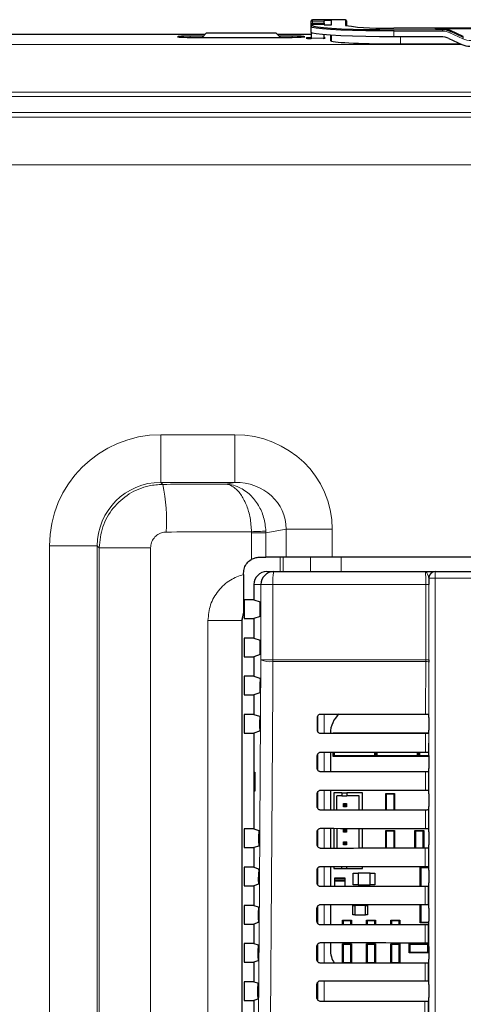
# Model space of a CAD drawing. Header units: millimetres. Extents: x 5 to 418, y 2 to 292.
# Tile 30 of 87: x 95 to 107, y 190 to 216. Entities that reach past the tile are written whole.
import ezdxf

# ---------------------------------------------------------------- set-up
doc = ezdxf.new("R2010")
doc.units = ezdxf.units.MM

msp = doc.modelspace()

# ---------------------------------------------------------------- linework, layer by layer
at = {"color": 7, "linetype": 'Continuous', "lineweight": 25}
for p, q in [((102.6817, 215.8597), (102.6817, 215.894)), ((102.6817, 215.8058), (102.6817, 215.8597)), ((103.5759, 215.9273), (102.7151, 215.9273)), ((103.0174, 215.8352), (103.0169, 215.7997)), ((103.2151, 215.9026), (103.0183, 215.9026)), ((103.0183, 215.9026), (103.0183, 215.893)), ((103.2151, 215.7895), (103.2151, 215.9026)), ((103.6117, 215.7606), (103.6092, 215.8946)), ((99.9317, 215.5721), (99.8241, 215.4645)), ((101.7651, 215.5721), (99.9317, 215.5721)), ((101.8726, 215.4645), (101.7651, 215.5721)), ((102.6817, 215.7664), (102.6817, 215.8058)), ((102.6817, 215.7657), (102.6817, 215.7664)), ((102.6817, 215.743), (102.6817, 215.7657)), ((102.6817, 215.5932), (102.6817, 215.743)), ((102.6817, 215.5932), (102.6817, 215.5781)), ((102.6817, 215.5781), (102.6817, 215.4395)), ((103.0182, 215.7997), (102.7151, 215.7997)), ((103.0183, 215.799), (103.0183, 215.7895)), ((103.0183, 215.7895), (103.2151, 215.7895)), ((117.5151, 215.7097), (104.8484, 215.7097)), ((104.8484, 215.7097), (104.8484, 215.7096)), ((105.9349, 215.6951), (108.0952, 215.6951)), ((105.9349, 215.6892), (105.9349, 215.6951)), ((106.1171, 215.6892), (105.9349, 215.6892)), ((106.6636, 215.4861), (106.3284, 215.6424)), ((99.8984, 215.5387), (94.2651, 215.5387)), ((99.8591, 215.4994), (99.5151, 215.4994)), ((99.5151, 215.4645), (102.1817, 215.4645)), ((102.6817, 215.5387), (101.7984, 215.5387)), ((102.1817, 215.4994), (101.8377, 215.4994)), ((102.6817, 215.4395), (102.6817, 215.4272)), ((103.0133, 215.5329), (103.0115, 215.4395)), ((103.1817, 215.5207), (103.1817, 215.3815)), ((103.2151, 215.3641), (103.2151, 215.5187)), ((106.0764, 215.4798), (104.8484, 215.4798)), ((106.2877, 215.433), (106.6229, 215.2769)), ((104.8484, 215.2942), (106.5858, 215.2942)), ((101.3271, 201.8508), (101.4963, 201.8508)), ((102.0232, 201.8508), (101.4963, 201.8508)), ((103.2306, 201.8508), (102.0232, 201.8508)), ((119.1328, 201.8508), (103.2306, 201.8508)), ((100.9105, 201.4001), (100.9105, 201.4341)), ((101.5155, 201.4721), (101.6979, 201.4721)), ((101.6979, 201.4721), (105.6705, 201.4721)), ((105.9271, 201.4721), (105.9288, 201.4721)), ((105.9288, 201.4721), (116.4346, 201.4721)), ((101.1817, 201.1387), (101.1817, 200.7329)), ((100.9245, 200.7329), (100.9245, 200.2446)), ((101.1817, 200.7329), (100.9245, 200.7329)), ((101.1817, 200.7329), (101.3434, 200.6791)), ((100.9105, 200.375), (100.9105, 200.3822)), ((101.3477, 200.3817), (101.3477, 200.5957)), ((100.8662, 200.1881), (100.8662, 166.3893)), ((100.9245, 200.2446), (101.1817, 200.2446)), ((101.3434, 200.2984), (101.1817, 200.2446)), ((101.1817, 200.2446), (101.1817, 199.7329)), ((100.9245, 199.7329), (100.9245, 199.2446)), ((101.1817, 199.7329), (100.9245, 199.7329)), ((101.1817, 199.7329), (101.3477, 199.6776)), ((101.3477, 199.3817), (101.3477, 199.6776)), ((100.9245, 199.2446), (101.1817, 199.2446)), ((101.3434, 199.2984), (101.1817, 199.2446)), ((101.1817, 199.2446), (101.1817, 198.7329)), ((105.7611, 199.1609), (105.7611, 199.1057)), ((100.9245, 198.7329), (100.9245, 198.2446)), ((101.1817, 198.7329), (100.9245, 198.7329)), ((101.1817, 198.7329), (101.337, 198.6812)), ((101.3398, 198.368), (101.3413, 198.5868)), ((101.3355, 198.2958), (101.1817, 198.2446)), ((100.9245, 198.2446), (101.1817, 198.2446)), ((101.1817, 198.2446), (101.1817, 197.7329)), ((100.9245, 197.7329), (100.9245, 197.2446)), ((101.1817, 197.7329), (100.9245, 197.7329)), ((101.1817, 197.7329), (101.33, 197.6835)), ((101.3327, 197.3657), (101.3343, 197.5892)), ((102.8425, 197.3221), (102.8433, 197.6554)), ((102.8484, 197.6807), (102.8484, 197.2933)), ((105.7578, 197.7402), (105.7579, 197.7401)), ((105.7592, 197.6568), (105.7592, 197.3206)), ((101.3284, 197.2934), (101.1817, 197.2446)), ((100.9245, 197.2446), (101.1817, 197.2446)), ((101.1817, 197.2446), (101.1817, 194.7329)), ((103.182, 197.2387), (103.182, 197.233)), ((103.2567, 197.2471), (103.2708, 197.233)), ((103.2567, 197.2471), (103.5567, 197.2471)), ((103.2567, 197.233), (103.2567, 197.2471)), ((103.5567, 197.2471), (104.0734, 197.2471)), ((104.0734, 197.2471), (104.3734, 197.2471)), ((104.3602, 197.2339), (104.3734, 197.2471)), ((104.3734, 197.2471), (104.3734, 197.2339)), ((104.3734, 197.2471), (104.3866, 197.2339)), ((104.3734, 197.2471), (104.6734, 197.2471)), ((104.3734, 197.2339), (104.3734, 197.2471)), ((104.6734, 197.2471), (105.1901, 197.2471)), ((105.1901, 197.2471), (105.4901, 197.2471)), ((105.4776, 197.2346), (105.4901, 197.2471)), ((105.4901, 197.2471), (105.5025, 197.2346)), ((105.4901, 197.2471), (105.7585, 197.2471)), ((105.4901, 197.2346), (105.4901, 197.2471)), ((105.4901, 197.2471), (105.4901, 197.2346)), ((105.7578, 197.2373), (105.7567, 197.2362)), ((103.182, 196.7456), (103.182, 196.2306)), ((103.2567, 196.6304), (103.2567, 196.7456)), ((103.2861, 196.7456), (103.2861, 196.6598)), ((104.344, 196.6598), (104.344, 196.7447)), ((104.3734, 196.7447), (104.3734, 196.6304)), ((104.3734, 196.6304), (104.3734, 196.7447)), ((104.4028, 196.7447), (104.4028, 196.6598)), ((105.4607, 196.6598), (105.4607, 196.744)), ((102.8402, 196.3221), (102.841, 196.6554)), ((102.8484, 196.6882), (102.8484, 196.2845)), ((103.2861, 196.6598), (103.2567, 196.6304)), ((103.7401, 196.6304), (103.2567, 196.6304)), ((103.2861, 196.6598), (104.344, 196.6598)), ((103.8901, 196.6304), (103.7401, 196.6304)), ((104.3734, 196.6304), (103.8901, 196.6304)), ((104.3734, 196.6304), (104.344, 196.6598)), ((104.4028, 196.6598), (104.3734, 196.6304)), ((104.8567, 196.6304), (104.3734, 196.6304)), ((104.4028, 196.6598), (105.4607, 196.6598)), ((105.0067, 196.6304), (104.8567, 196.6304)), ((105.4901, 196.6304), (105.0067, 196.6304)), ((105.4901, 196.6304), (105.4607, 196.6598)), ((105.4901, 196.6304), (105.4901, 196.744)), ((105.4901, 196.744), (105.4901, 196.6304)), ((105.5194, 196.6598), (105.4901, 196.6304)), ((105.7592, 196.6304), (105.4901, 196.6304)), ((105.5194, 196.744), (105.5194, 196.6598)), ((105.5194, 196.6598), (105.7592, 196.6598)), ((105.7555, 196.7424), (105.7578, 196.7402)), ((105.7592, 196.6568), (105.7592, 196.3206)), ((105.7578, 196.2373), (105.7543, 196.2338)), ((101.1826, 196.2221), (101.2079, 196.2225)), ((101.1826, 195.7221), (101.1826, 196.2221)), ((101.2079, 196.2225), (101.2079, 195.7216)), ((101.2079, 195.7216), (101.1826, 195.7221)), ((103.182, 195.748), (103.182, 195.2283)), ((105.7532, 195.7448), (105.7578, 195.7402)), ((102.8379, 195.3221), (102.8386, 195.6554)), ((102.8484, 195.6956), (102.8484, 195.2798)), ((103.4806, 195.6834), (103.2722, 195.6834)), ((103.2722, 195.6834), (103.2722, 195.2283)), ((103.3556, 195.2284), (103.3556, 195.6)), ((103.4806, 195.6), (103.3556, 195.6)), ((103.4806, 195.6834), (103.4806, 195.6)), ((103.4806, 195.6834), (103.6139, 195.6834)), ((103.4806, 195.6), (103.6139, 195.6)), ((104.0222, 195.6834), (103.6139, 195.6834)), ((103.6139, 195.6834), (103.6139, 195.6)), ((103.9389, 195.6), (103.6139, 195.6)), ((103.9389, 195.2289), (103.9389, 195.6)), ((104.0222, 195.2289), (104.0222, 195.6834)), ((104.6479, 195.6426), (104.6317, 195.6587)), ((104.6317, 195.6587), (104.8651, 195.6587)), ((104.6317, 195.2294), (104.6317, 195.6587)), ((104.8489, 195.6426), (104.6479, 195.6426)), ((104.6479, 195.6426), (104.6479, 195.2294)), ((104.8651, 195.6587), (104.8489, 195.6426)), ((104.8489, 195.2295), (104.8489, 195.6426)), ((104.8651, 195.6587), (104.8651, 195.2295)), ((105.7592, 195.6568), (105.7592, 195.3206)), ((103.5222, 195.3167), (103.5222, 195.4)), ((103.5222, 195.4), (103.5556, 195.3667)), ((103.5222, 195.4), (103.6056, 195.4)), ((103.5222, 195.3167), (103.5556, 195.35)), ((103.6056, 195.3167), (103.5222, 195.3167)), ((103.5556, 195.35), (103.5556, 195.3667)), ((103.5556, 195.3667), (103.5722, 195.3667)), ((103.5722, 195.35), (103.5556, 195.35)), ((103.6056, 195.4), (103.5722, 195.3667)), ((103.5722, 195.3667), (103.5722, 195.35)), ((103.6056, 195.3167), (103.5722, 195.35)), ((103.6056, 195.4), (103.6056, 195.3167)), ((105.7578, 195.2373), (105.752, 195.2315)), ((100.9245, 194.7329), (100.9245, 194.2446)), ((101.1817, 194.7329), (100.9245, 194.7329)), ((101.1817, 194.7329), (101.3089, 194.6906)), ((102.8484, 194.7012), (102.8484, 194.2758)), ((103.182, 194.7503), (103.182, 194.2259)), ((103.2722, 194.7502), (103.2722, 194.226)), ((103.3556, 194.7502), (103.3556, 194.2261)), ((103.5222, 194.7334), (103.5556, 194.7)), ((103.5222, 194.65), (103.5222, 194.7334)), ((103.5222, 194.7334), (103.6056, 194.7334)), ((103.5222, 194.65), (103.5556, 194.6834)), ((103.5556, 194.6834), (103.5556, 194.7)), ((103.5556, 194.7), (103.5722, 194.7)), ((103.5722, 194.6834), (103.5556, 194.6834)), ((103.6056, 194.7334), (103.5722, 194.7)), ((103.5722, 194.7), (103.5722, 194.6834)), ((103.6056, 194.65), (103.5722, 194.6834)), ((103.6056, 194.7334), (103.6056, 194.65)), ((103.9389, 194.2265), (103.9389, 194.7497)), ((104.0222, 194.2266), (104.0222, 194.7496)), ((104.6479, 194.6759), (104.6317, 194.6921)), ((104.6317, 194.6921), (104.8651, 194.6921)), ((104.6317, 194.227), (104.6317, 194.6921)), ((104.8651, 194.6921), (104.8489, 194.6759)), ((104.8651, 194.6921), (104.8651, 194.2272)), ((105.4146, 194.6759), (105.3984, 194.6921)), ((105.3984, 194.6921), (105.6317, 194.6921)), ((105.3984, 194.2275), (105.3984, 194.6921)), ((105.6317, 194.6921), (105.6156, 194.6759)), ((105.6317, 194.6921), (105.6317, 194.2277)), ((105.7509, 194.7471), (105.7578, 194.7402)), ((101.3115, 194.3586), (101.3132, 194.5962)), ((102.8355, 194.3221), (102.8363, 194.6554)), ((103.6056, 194.65), (103.5222, 194.65)), ((104.8489, 194.6759), (104.6479, 194.6759)), ((104.6479, 194.6759), (104.6479, 194.2271)), ((104.8489, 194.2272), (104.8489, 194.6759)), ((105.6156, 194.6759), (105.4146, 194.6759)), ((105.4146, 194.6759), (105.4146, 194.2276)), ((105.6156, 194.2277), (105.6156, 194.6759)), ((105.7592, 194.6568), (105.7592, 194.3206)), ((100.9245, 194.2446), (101.1817, 194.2446)), ((101.3072, 194.2864), (101.1817, 194.2446)), ((101.1817, 194.2446), (101.1817, 193.7329)), ((103.5222, 194.4), (103.5556, 194.3667)), ((103.5222, 194.4), (103.6056, 194.4)), ((103.5222, 194.3167), (103.5222, 194.4)), ((103.5222, 194.3167), (103.5556, 194.35)), ((103.6056, 194.3167), (103.5222, 194.3167)), ((103.5556, 194.3667), (103.5722, 194.3667)), ((103.5556, 194.35), (103.5556, 194.3667)), ((103.5722, 194.35), (103.5556, 194.35)), ((103.6056, 194.4), (103.5722, 194.3667)), ((103.5722, 194.3667), (103.5722, 194.35)), ((103.6056, 194.3167), (103.5722, 194.35)), ((103.6056, 194.4), (103.6056, 194.3167)), ((105.7578, 194.2373), (105.7496, 194.2291)), ((100.9245, 193.7329), (100.9245, 193.2446)), ((101.1817, 193.7329), (100.9245, 193.7329)), ((101.1817, 193.7329), (101.3019, 193.6929)), ((102.8332, 193.3221), (102.8339, 193.6554)), ((102.8484, 193.705), (102.8484, 193.2717)), ((103.182, 193.7526), (103.182, 193.2236)), ((103.2722, 193.7526), (103.2722, 193.7)), ((103.2722, 193.7), (103.4806, 193.7)), ((103.4806, 193.7), (103.4806, 193.7524)), ((103.4806, 193.7), (103.6139, 193.7)), ((103.6139, 193.7), (103.6139, 193.7523)), ((103.6139, 193.7), (104.0222, 193.7)), ((104.0222, 193.7), (104.0222, 193.752)), ((105.5317, 193.7346), (105.5501, 193.7162)), ((105.5317, 193.2253), (105.5317, 193.7346)), ((105.5501, 193.7162), (105.5501, 193.2253)), ((105.7551, 193.7162), (105.5501, 193.7162)), ((105.7485, 193.7494), (105.7578, 193.7402)), ((105.7591, 193.6865), (105.7551, 193.7162)), ((105.7555, 193.7259), (105.7586, 193.7259)), ((105.7592, 193.6568), (105.7592, 193.3206)), ((101.3044, 193.3563), (101.3061, 193.5985)), ((103.2901, 193.4304), (103.2901, 193.3971)), ((103.5567, 193.4471), (103.3067, 193.4471)), ((103.5734, 193.3971), (103.5734, 193.4304)), ((103.7817, 193.5721), (103.9084, 193.5721)), ((103.7817, 193.2721), (103.7817, 193.5721)), ((104.2217, 193.5721), (103.9084, 193.5721)), ((103.9084, 193.5721), (103.9084, 193.2721)), ((104.2217, 193.2721), (104.2217, 193.5721)), ((104.2217, 193.5721), (104.3484, 193.5721)), ((104.3484, 193.5721), (104.3484, 193.2721)), ((100.9245, 193.2446), (101.1817, 193.2446)), ((101.3002, 193.284), (101.1817, 193.2446)), ((101.1817, 193.2446), (101.1817, 192.7329)), ((103.2901, 193.3637), (103.2901, 193.2237)), ((103.5567, 193.3804), (103.3067, 193.3804)), ((103.3067, 193.3804), (103.5567, 193.3804)), ((103.5734, 193.2239), (103.5734, 193.3637)), ((103.9084, 193.2721), (103.7817, 193.2721)), ((103.9084, 193.2721), (104.2217, 193.2721)), ((104.3484, 193.2721), (104.2217, 193.2721)), ((105.7578, 193.2373), (105.7473, 193.2268)), ((100.9245, 192.7329), (100.9245, 192.2446)), ((101.1817, 192.7329), (100.9245, 192.7329)), ((101.1817, 192.7329), (101.2948, 192.6952)), ((102.8308, 192.3221), (102.8316, 192.6554)), ((102.8484, 192.7088), (102.8484, 192.2675)), ((103.182, 192.755), (103.182, 192.2212)), ((103.7734, 192.4846), (103.7734, 192.7262)), ((103.7734, 192.7262), (103.8234, 192.7262)), ((104.1067, 192.7262), (103.8234, 192.7262)), ((103.8234, 192.7262), (103.8234, 192.4846)), ((104.1067, 192.4846), (104.1067, 192.7262)), ((104.1067, 192.7262), (104.1567, 192.7262)), ((104.1567, 192.7262), (104.1567, 192.4846)), ((105.5317, 192.2762), (105.5317, 192.7533)), ((105.5501, 192.7533), (105.5501, 192.2946)), ((105.7462, 192.7518), (105.7578, 192.7402)), ((105.7592, 192.6568), (105.7592, 192.3206)), ((101.2974, 192.3539), (101.2991, 192.6009)), ((103.8234, 192.4846), (103.7734, 192.4846)), ((103.8234, 192.4846), (104.1067, 192.4846)), ((104.1567, 192.4846), (104.1067, 192.4846)), ((100.9245, 192.2446), (101.1817, 192.2446)), ((101.2931, 192.2816), (101.1817, 192.2446)), ((101.1817, 192.2446), (101.1817, 191.7329)), ((103.4984, 192.2215), (103.4984, 192.3421)), ((103.5146, 192.3259), (103.4984, 192.3421)), ((103.4984, 192.3421), (103.7317, 192.3421)), ((103.5146, 192.3259), (103.5146, 192.2215)), ((103.7156, 192.3259), (103.5146, 192.3259)), ((103.7317, 192.3421), (103.7156, 192.3259)), ((103.7156, 192.2217), (103.7156, 192.3259)), ((103.7317, 192.3421), (103.7317, 192.2217)), ((104.1317, 192.222), (104.1317, 192.3421)), ((104.1479, 192.3259), (104.1317, 192.3421)), ((104.1317, 192.3421), (104.3651, 192.3421)), ((104.1479, 192.3259), (104.1479, 192.222)), ((104.3489, 192.3259), (104.1479, 192.3259)), ((104.3651, 192.3421), (104.3489, 192.3259)), ((104.3489, 192.2222), (104.3489, 192.3259)), ((104.3651, 192.3421), (104.3651, 192.2222)), ((104.7651, 192.2224), (104.7651, 192.3421)), ((104.7812, 192.3259), (104.7651, 192.3421)), ((104.7651, 192.3421), (104.9984, 192.3421)), ((104.7812, 192.3259), (104.7812, 192.2225)), ((104.9822, 192.3259), (104.7812, 192.3259)), ((104.9984, 192.3421), (104.9822, 192.3259)), ((104.9822, 192.2226), (104.9822, 192.3259)), ((104.9984, 192.3421), (104.9984, 192.2226)), ((105.5501, 192.2946), (105.5317, 192.2762)), ((105.759, 192.2762), (105.5317, 192.2762)), ((105.5501, 192.2946), (105.7592, 192.2946)), ((105.7578, 192.2373), (105.745, 192.2245)), ((100.9245, 191.7329), (100.9245, 191.2446)), ((101.1817, 191.7329), (100.9245, 191.7329)), ((101.1817, 191.7329), (101.2878, 191.6976)), ((101.2903, 191.3516), (101.2921, 191.6032)), ((102.8285, 191.3221), (102.8293, 191.6554)), ((102.8484, 191.7126), (102.8484, 191.2633)), ((103.182, 191.7573), (103.182, 191.5721)), ((103.4984, 191.2192), (103.4984, 191.7254)), ((103.5146, 191.7092), (103.4984, 191.7254)), ((103.4984, 191.7254), (103.7317, 191.7254)), ((103.5146, 191.7092), (103.5146, 191.2349)), ((103.7156, 191.7092), (103.5146, 191.7092)), ((103.7317, 191.7254), (103.7156, 191.7092)), ((103.7156, 191.2349), (103.7156, 191.7092)), ((103.7317, 191.7254), (103.7317, 191.2193)), ((104.1317, 191.2197), (104.1317, 191.7254)), ((104.1479, 191.7092), (104.1317, 191.7254)), ((104.1317, 191.7254), (104.3651, 191.7254)), ((104.1479, 191.7092), (104.1479, 191.2349)), ((104.3489, 191.7092), (104.1479, 191.7092)), ((104.3651, 191.7254), (104.3489, 191.7092)), ((104.3489, 191.2349), (104.3489, 191.7092)), ((104.3651, 191.7254), (104.3651, 191.2198)), ((104.7812, 191.7092), (104.7651, 191.7254)), ((104.7651, 191.7254), (104.9984, 191.7254)), ((104.7651, 191.2201), (104.7651, 191.7254)), ((104.9822, 191.7092), (104.7812, 191.7092)), ((104.7812, 191.7092), (104.7812, 191.2349)), ((104.9984, 191.7254), (104.9822, 191.7092)), ((104.9822, 191.2349), (104.9822, 191.7092)), ((104.9984, 191.7254), (104.9984, 191.2203)), ((105.2451, 191.7221), (105.2612, 191.7059)), ((105.2451, 191.7221), (105.7517, 191.7221)), ((105.2451, 191.4887), (105.2451, 191.7221)), ((105.7356, 191.7059), (105.2612, 191.7059)), ((105.2612, 191.7059), (105.2612, 191.5049)), ((105.7356, 191.7059), (105.7517, 191.7221)), ((105.7356, 191.5049), (105.7356, 191.7059)), ((105.7439, 191.7541), (105.7578, 191.7402)), ((105.7517, 191.7221), (105.7517, 191.4887)), ((105.7592, 191.6568), (105.7592, 191.3206)), ((105.2612, 191.5049), (105.2451, 191.4887)), ((105.7517, 191.4887), (105.2451, 191.4887)), ((105.2612, 191.5049), (105.7356, 191.5049)), ((105.7517, 191.4887), (105.7356, 191.5049)), ((100.9245, 191.2446), (101.1817, 191.2446)), ((101.286, 191.2793), (101.1817, 191.2446)), ((101.1817, 191.2446), (101.1817, 190.7329)), ((103.4988, 191.2192), (103.5146, 191.2349)), ((103.5146, 191.2349), (103.7156, 191.2349)), ((103.7156, 191.2349), (103.7311, 191.2193)), ((104.1326, 191.2197), (104.1479, 191.2349)), ((104.1479, 191.2349), (104.3489, 191.2349)), ((104.3489, 191.2349), (104.364, 191.2198)), ((104.7664, 191.2201), (104.7812, 191.2349)), ((104.7812, 191.2349), (104.9822, 191.2349)), ((104.9822, 191.2349), (104.9969, 191.2203)), ((105.7578, 191.2373), (105.7426, 191.2221)), ((100.9245, 190.7329), (100.9245, 190.2446)), ((101.1817, 190.7329), (100.9245, 190.7329)), ((101.1817, 190.7329), (101.2808, 190.6999)), ((101.2832, 190.3492), (101.285, 190.6055)), ((102.8261, 190.3221), (102.8269, 190.6554)), ((102.8484, 190.7163), (102.8484, 190.259)), ((105.7415, 190.7564), (105.7578, 190.7402)), ((105.7592, 190.6568), (105.7592, 190.3206)), ((100.9245, 190.2446), (101.1817, 190.2446)), ((101.279, 190.2769), (101.1817, 190.2446)), ((101.1817, 190.2446), (101.1817, 189.7329)), ((105.7578, 190.2373), (105.7403, 190.2198))]:
    msp.add_line(p, q, dxfattribs=at)
at = {"color": 7, "linetype": 'Continuous', "lineweight": 18}
for p, q in [((102.7151, 215.9273), (102.7151, 215.893)), ((103.5759, 215.9273), (102.7151, 215.9273)), ((102.7151, 215.9273), (102.7151, 215.9273)), ((103.0183, 215.893), (102.7151, 215.893)), ((102.7151, 215.893), (102.7151, 215.8352)), ((102.7151, 215.8352), (102.7151, 215.7997)), ((103.0174, 215.8352), (102.7151, 215.8352)), ((103.5759, 215.7762), (103.5759, 215.9273)), ((103.5759, 215.9273), (103.5759, 215.9273)), ((103.6092, 215.8946), (103.6092, 215.7611)), ((102.7009, 215.5781), (102.6817, 215.5781)), ((102.7151, 215.7997), (102.7151, 215.799)), ((102.7151, 215.799), (102.7151, 215.7762)), ((103.0183, 215.799), (102.7151, 215.799)), ((117.5151, 215.7096), (104.8484, 215.7096)), ((104.8484, 215.6296), (104.8484, 215.6646)), ((104.8484, 215.6646), (106.1171, 215.6646)), ((106.1171, 215.6296), (104.8484, 215.6296)), ((104.8484, 215.4798), (104.8484, 215.6296)), ((106.1171, 215.6892), (106.1171, 215.6646)), ((106.1171, 215.6296), (106.1171, 215.6646)), ((106.6495, 215.4298), (106.3143, 215.5859)), ((106.3284, 215.6424), (106.3284, 215.6178)), ((106.3284, 215.6178), (106.6636, 215.4617)), ((99.5151, 215.4645), (99.5151, 215.4994)), ((102.1817, 215.4645), (102.1817, 215.4994)), ((103.0115, 215.4395), (102.6817, 215.4395)), ((105.0151, 215.2942), (105.0151, 215.4798)), ((106.6636, 215.4861), (106.6636, 215.4617)), ((93.7975, 215.2811), (106.6138, 215.2811)), ((140.1758, 214.0328), (61.5209, 214.0328)), ((63.3059, 213.9123), (138.3909, 213.9123)), ((138.3909, 213.4962), (63.3059, 213.4962)), ((64.4539, 213.3746), (137.2429, 213.3746)), ((137.3484, 212.1263), (64.3484, 212.1263)), ((98.7415, 205.0583), (100.6775, 205.0583)), ((98.7415, 203.81), (98.7415, 205.0583)), ((100.6775, 203.81), (100.6775, 205.0583)), ((100.6775, 203.81), (98.7415, 203.81)), ((98.7415, 203.81), (98.7932, 203.7583)), ((100.444, 203.7643), (100.6775, 203.81)), ((101.119, 202.4857), (101.1184, 202.518)), ((101.4963, 202.4857), (101.119, 202.4857)), ((101.119, 201.7951), (101.119, 202.4857)), ((101.4963, 202.4857), (101.4952, 202.5341)), ((102.0232, 202.5888), (101.4963, 202.4857)), ((101.4963, 202.4857), (101.4963, 201.8508)), ((102.0232, 202.5888), (103.2306, 202.5888)), ((102.0232, 201.8508), (102.0232, 202.5888)), ((103.2306, 202.5888), (103.2306, 201.8508)), ((95.8288, 152.2652), (95.8288, 202.1456)), ((97.0771, 202.1456), (95.8288, 202.1456)), ((97.0771, 202.1456), (97.0771, 152.2652)), ((97.1304, 202.0923), (97.0771, 202.1456)), ((97.1304, 152.3185), (97.1304, 202.0923)), ((98.474, 202.0923), (97.1304, 202.0923)), ((98.474, 202.0923), (98.474, 152.3185)), ((101.8678, 201.4721), (101.8678, 201.8508)), ((101.9483, 201.8508), (101.9483, 201.4721)), ((102.6594, 201.4721), (102.6594, 201.8508)), ((103.4643, 201.8508), (103.4643, 201.4721)), ((105.9288, 201.4721), (105.9288, 201.3054)), ((101.365, 201.1387), (101.1817, 201.1387)), ((101.6789, 201.1387), (101.365, 201.1387)), ((101.365, 199.1609), (101.365, 201.1387)), ((105.6805, 201.1387), (101.6789, 201.1387)), ((101.6789, 201.1387), (101.6789, 199.1609)), ((105.7611, 201.1387), (105.6805, 201.1387)), ((105.6805, 199.1609), (105.6805, 201.1387)), ((105.7622, 201.3054), (105.7605, 201.3054)), ((105.7611, 201.1387), (105.7611, 199.1609)), ((105.7622, 201.3054), (105.9288, 201.3054)), ((105.7622, 187.3607), (105.7622, 201.3054)), ((116.4346, 201.3054), (105.9288, 201.3054)), ((105.9288, 201.3054), (105.9288, 187.3607)), ((99.9769, 166.3882), (99.9769, 200.1893)), ((100.8651, 200.1893), (99.9769, 200.1893)), ((100.8651, 200.1893), (100.8651, 166.3882)), ((100.8662, 200.1881), (100.8651, 200.1893)), ((101.6789, 199.1609), (101.365, 199.1609)), ((101.6789, 199.1609), (105.6805, 199.1609)), ((105.6805, 199.1167), (101.679, 199.1167)), ((105.6772, 197.7415), (105.6805, 199.1167)), ((105.6805, 199.1167), (105.6805, 199.1609)), ((105.7611, 199.1609), (105.6805, 199.1609)), ((105.7611, 199.1057), (105.7579, 197.7401)), ((102.8557, 197.2771), (102.8557, 197.6991)), ((103.0224, 197.7434), (103.0224, 197.2328)), ((105.6749, 196.7439), (105.6761, 197.2347)), ((105.7567, 197.2362), (105.7555, 196.7424)), ((103.0224, 196.7458), (103.0224, 196.2305)), ((102.8557, 196.2731), (102.8557, 196.703)), ((105.6726, 195.7462), (105.6737, 196.2324)), ((105.7543, 196.2338), (105.7532, 195.7448)), ((103.0224, 195.7481), (103.0224, 195.2281)), ((102.8557, 195.269), (102.8557, 195.7068)), ((105.6703, 194.7485), (105.6714, 195.23)), ((105.752, 195.2315), (105.7509, 194.7471)), ((102.8557, 194.2649), (102.8557, 194.7106)), ((103.0224, 194.7504), (103.0224, 194.2258)), ((105.6679, 193.7509), (105.669, 194.2277)), ((105.7496, 194.2291), (105.7485, 193.7494)), ((102.8557, 193.2607), (102.8557, 193.7144)), ((103.0224, 193.7528), (103.0224, 193.2234)), ((103.2901, 193.4304), (103.5734, 193.4304)), ((103.5734, 193.3971), (103.2901, 193.3971)), ((103.2901, 193.3637), (103.5734, 193.3637)), ((105.6656, 192.7532), (105.6667, 193.2254)), ((105.7473, 193.2268), (105.7462, 192.7518)), ((102.8557, 192.2564), (102.8557, 192.7181)), ((103.0224, 192.7551), (103.0224, 192.2211)), ((105.6633, 191.7555), (105.6644, 192.223)), ((105.745, 192.2245), (105.7439, 191.7541)), ((102.8557, 191.2521), (102.8557, 191.7217)), ((103.0224, 191.7574), (103.0224, 191.2188)), ((105.6609, 190.7579), (105.662, 191.2207)), ((105.7426, 191.2221), (105.7415, 190.7564)), ((102.8557, 190.2491), (102.8557, 190.7254)), ((103.0224, 190.7598), (103.0224, 190.2164)), ((105.6586, 189.7602), (105.6597, 190.2183)), ((105.7403, 190.2198), (105.7392, 189.7588))]:
    msp.add_line(p, q, dxfattribs=at)
at = {"color": 7, "linetype": 'Continuous', "lineweight": 25, "flags": 128}
for points in [[(104.8484, 215.6296), (104.4721, 215.6313), (104.1073, 215.6364), (103.7651, 215.6448), (103.4557, 215.6561), (103.1886, 215.6701), (102.972, 215.6863), (102.8124, 215.7042), (102.7146, 215.7233), (102.6817, 215.743)], [(104.8484, 215.4798), (104.4721, 215.4815), (104.1073, 215.4866), (103.7651, 215.495), (103.4557, 215.5063), (103.1886, 215.5203), (102.972, 215.5365), (102.8124, 215.5544), (102.7146, 215.5735), (102.6817, 215.5932)], [(102.7151, 215.7762), (102.7475, 215.7569), (102.8437, 215.7381), (103.0009, 215.7204), (103.2142, 215.7045), (103.4771, 215.6907), (103.7817, 215.6796), (104.1187, 215.6713), (104.4779, 215.6663), (104.8484, 215.6646)]]:
    msp.add_lwpolyline(points, dxfattribs=at)
at = {"color": 7, "linetype": 'Continuous', "lineweight": 18, "flags": 128}
for points in [[(101.2819, 187.3671), (101.3234, 193.2619), (101.365, 199.1609)], [(101.679, 199.1167), (101.6743, 198.456), (101.6557, 195.8132), (101.5956, 187.3229)]]:
    msp.add_lwpolyline(points, dxfattribs=at)
at = {"color": 7, "linetype": 'Continuous', "lineweight": 25}
for centre, radius, start, end in [((102.7151, 215.894), 0.0333, 90, 180), ((103.5759, 215.894), 0.0333, 1.05674, 90), ((102.7151, 215.7664), 0.0333, 90, 180), ((104.5311, 221.8381), 6.1366, 261.04481, 272.9634), ((106.1171, 215.164), 0.5006, 65.03194, 90.00125), ((106.0764, 214.9792), 0.5006, 65.03194, 90.00125), ((106.8342, 215.7307), 0.5006, 245.03194, 270.00125), ((101.6981, 201.139), 0.3331, 90.03931, 180.03926), ((105.9272, 201.3054), 0.1667, 90.00436, 180.00436), ((103.8429, 197.2387), 0.6608, 130.24926, 180), ((105.8651, 193.7162), 0.11, 174.94204, 180), ((103.3067, 193.4304), 0.0167, 90, 180), ((103.3067, 193.3971), 0.0167, 180, 270), ((103.5567, 193.4304), 0.0167, 0, 90), ((103.5567, 193.3971), 0.0167, 270, 0), ((103.3067, 193.3637), 0.0167, 90, 180), ((103.5567, 193.3637), 0.0167, 0, 90), ((103.8429, 191.5721), 0.6608, 180, 212.29556)]:
    msp.add_arc(centre, radius, start, end, dxfattribs=at)
at = {"color": 7, "linetype": 'Continuous', "lineweight": 18}
for centre, radius, start, end in [((102.715, 215.894), 0.0333, 89.96074, 179.96069), ((102.715, 215.8597), 0.0333, 89.96074, 179.96069), ((102.7132, 215.8037), 0.0316, 86.66423, 176.2214), ((103.5759, 215.894), 0.0333, 1.04022, 90.03834), ((102.715, 215.7657), 0.0333, 89.96074, 179.96069), ((102.715, 215.7429), 0.0333, 89.96074, 179.96069), ((103.5759, 215.7429), 0.0333, 36.27095, 90.01081), ((106.1171, 215.1624), 0.4672, 65.03194, 90.00125), ((105.9146, 215.7814), 0.445, 333.93582, 338.42873), ((106.2498, 215.6253), 0.445, 333.93582, 338.42873), ((106.8749, 215.9138), 0.5339, 245.03194, 270.00125), ((94.0511, 202.7805), 4.8418, 356.79857, 11.65202), ((98.4854, 268.5248), 66.0593, 272.284326, 272.611437), ((103.1547, 201.2218), 1.4781, 170.252, 183.22138), ((105.9288, 201.3054), 0.1667, 90.00436, 180.00436), ((101.6158, 199.8051), 0.6913, 248.72712, 275.24722), ((107.479, 199.1609), 5.8001, 179.99924, 180.43593), ((105.6989, 198.9519), 0.1659, 67.99669, 96.38698)]:
    msp.add_arc(centre, radius, start, end, dxfattribs=at)
at = {"color": 7, "linetype": 'Continuous', "lineweight": 25}
for centre, major_axis, ratio, start_param, end_param in [((103.0095, 215.3937), (0.0087, 0.5), 0.0009132, 5.794509, 6.2308413), ((106.1171, 215.1894), (0.5, 0), 0.9995431, 1.134464, 1.5707963), ((99.5151, 215.482), (0.3333, 0), 0.0524078, 1.5707963, 4.712389), ((102.1817, 215.482), (0.3333, 0), 0.0524078, 4.712389, 7.8539816), ((102.7984, 215.4444), (0.25, 0), 0.0524078, 2.0563144, 4.2268709), ((103.0194, 215.9031), (0.0087, 0.5), 0.0009132, 3.4532623, 3.525581), ((102.7984, 215.4444), (0.25, 0), 0.0524078, 5.7328035, 6.831503), ((104.8484, 215.3815), (1.6667, 0), 0.0524078, 3.1415927, 4.712389), ((101.5155, 201.1387), (-0.3338, 0), 0.9986295, 4.712389, 6.2831853), ((101.3433, 200.5957), (0, 0.0833), 0.0524078, 4.712389, 6.265732), ((101.2834, 200.187), (0.2954, -0.2954), 0.9972647, 3.4609248, 3.9256213), ((101.3433, 200.3817), (0, 0.0833), 0.0524078, 3.1590459, 4.712389), ((101.3433, 199.3817), (0, 0.0833), 0.0524078, 3.1590459, 4.712389), ((111.1817, 200.6527), (166.8688, 0), 0.0174551, 4.6629288, 4.6793961), ((105.7578, 197.6568), (0, 0.0833), 0.0174551, 4.712389, 6.2302814), ((105.7578, 197.3206), (0, 0.0833), 0.0174551, 3.1590459, 4.712389), ((111.1817, 194.3384), (166.0239, 0), 0.0174551, 1.6039642, 1.6205084), ((111.1817, 199.6527), (166.735, 0), 0.0174551, 4.662889, 4.6793557), ((105.7578, 196.6568), (0, 0.0833), 0.0174551, 4.712389, 6.265732), ((111.1817, 193.3384), (165.8901, 0), 0.0174551, 1.6040051, 1.6205486), ((105.7578, 196.3206), (0, 0.0833), 0.0174551, 3.1590459, 4.712389), ((111.1817, 198.6527), (166.6012, 0), 0.0174551, 4.6628493, 4.6793152), ((105.7578, 195.6568), (0, 0.0833), 0.0174551, 4.712389, 6.265732), ((111.1817, 192.3384), (165.7563, 0), 0.0174551, 1.6040461, 1.6205888), ((105.7578, 195.3206), (0, 0.0833), 0.0174551, 3.1590459, 4.712389), ((111.1817, 197.6527), (166.4674, 0), 0.0174551, 4.6628094, 4.6792746), ((105.7578, 194.6568), (0, 0.0833), 0.0174551, 4.712389, 6.265732), ((111.1817, 191.3383), (165.6225, 0), 0.0174551, 1.6040871, 1.620629), ((105.7578, 194.3206), (0, 0.0833), 0.0174551, 3.1590459, 4.712389), ((111.1817, 196.6527), (166.3336, 0), 0.0174551, 4.6627695, 4.6792339), ((105.7578, 193.6568), (0, 0.0833), 0.0174551, 4.712389, 6.265732), ((111.1817, 190.3383), (165.4887, 0), 0.0174551, 1.6041282, 1.6206693), ((105.7578, 193.3206), (0, 0.0833), 0.0174551, 3.1590459, 4.712389), ((111.1817, 195.6527), (166.1998, 0), 0.0174551, 4.6627295, 4.6791932), ((105.7578, 192.6568), (0, 0.0833), 0.0174551, 4.712389, 6.265732), ((111.1817, 189.3383), (165.3549, 0), 0.0174551, 1.6041693, 1.6207097), ((105.7578, 192.3206), (0, 0.0833), 0.0174551, 3.1590459, 4.712389), ((111.1817, 194.6526), (166.066, 0), 0.0174551, 4.6626895, 4.6791524), ((105.7578, 191.6568), (0, 0.0833), 0.0174551, 4.712389, 6.265732), ((111.1817, 188.3383), (165.2211, 0), 0.0174551, 1.6042105, 1.6207502), ((105.7578, 191.3206), (0, 0.0833), 0.0174551, 3.1590459, 4.712389), ((111.1817, 193.6526), (165.9322, 0), 0.0174551, 4.6626494, 4.6791115), ((105.7578, 190.6568), (0, 0.0833), 0.0174551, 4.712389, 6.265732), ((105.7578, 190.3206), (0, 0.0833), 0.0174551, 3.1590459, 4.712389), ((111.1817, 187.3383), (165.0873, 0), 0.0174551, 1.6042518, 1.6207907)]:
    msp.add_ellipse(centre, major_axis=major_axis, ratio=ratio, start_param=start_param, end_param=end_param, dxfattribs=at)
at = {"color": 7, "linetype": 'Continuous', "lineweight": 18}
for centre, major_axis, ratio, start_param, end_param in [((98.7495, 202.1376), (-2.0681, 2.0681), 0.9972647, 5.4991567, 7.0672139), ((100.6424, 202.5548), (-2.5433, -0.4974), 0.9646906, 2.9551027, 4.5123531), ((98.7495, 202.1376), (-1.1866, 1.1866), 0.9931952, 5.4991567, 7.0672139), ((111.1817, 194.9822), (167.9167, 0), 0.0524078, 1.6347866, 1.6446415), ((100.6424, 202.5548), (1.3599, 0.266), 0.9021093, 6.0966954, 7.6539458), ((111.1817, 193.7339), (166.6667, 0), 0.0528008, 1.6312132, 1.6446415)]:
    msp.add_ellipse(centre, major_axis=major_axis, ratio=ratio, start_param=start_param, end_param=end_param, dxfattribs=at)
for points, knots in [([(97.1304, 202.0923), (97.1492, 202.2799), (97.1869, 202.6549), (97.4757, 203.1547), (97.8998, 203.5316), (98.3665, 203.7296), (98.6732, 203.7503), (98.7932, 203.7583)], [0, 0, 0, 0, 0.2154015, 0.4307816, 0.6462584, 0.8616646, 1, 1, 1, 1]), ([(101.4952, 202.5341), (101.4809, 202.6566), (101.4526, 202.8984), (101.3037, 203.2248), (101.0851, 203.5022), (100.8347, 203.6727), (100.6324, 203.7399), (100.5246, 203.7578), (100.4792, 203.7622), (100.4595, 203.7635), (100.4507, 203.764), (100.4466, 203.7642), (100.4448, 203.7643), (100.444, 203.7643)], [0, 0, 0, 0, 0.1836223, 0.3623589, 0.550359, 0.7677392, 0.9021513, 0.9573517, 0.9813074, 0.9917989, 0.9964012, 0.998525, 1, 1, 1, 1]), ([(101.1184, 202.518), (101.1092, 202.6407), (101.0911, 202.883), (100.9958, 203.2116), (100.8557, 203.4923), (100.6951, 203.6667), (100.5652, 203.737), (100.4959, 203.7565), (100.4667, 203.7616), (100.454, 203.7633), (100.4483, 203.7639), (100.4457, 203.7642), (100.4445, 203.7643), (100.444, 203.7643)], [0, 0, 0, 0, 0.1836388, 0.3623766, 0.5503643, 0.7677303, 0.9020631, 0.9573204, 0.9812965, 0.9917947, 0.9963995, 0.9985249, 1, 1, 1, 1]), ([(98.8854, 202.5101), (98.8556, 202.508), (98.7795, 202.5027), (98.6639, 202.453), (98.5589, 202.3584), (98.4877, 202.2332), (98.4786, 202.1393), (98.474, 202.0923)], [0, 0, 0, 0, 0.1377217, 0.3524744, 0.5678846, 0.7837748, 1, 1, 1, 1]), ([(99.9769, 200.1893), (99.9907, 200.3304), (100.0185, 200.6128), (100.2358, 200.9861), (100.5411, 201.2673), (100.7924, 201.3576), (100.9105, 201.4001)], [0, 0, 0, 0, 0.25694, 0.514148, 0.7717202, 1, 1, 1, 1]), ([(105.6805, 201.1387), (105.6804, 201.1762), (105.6802, 201.2511), (105.6785, 201.3509), (105.6759, 201.4263), (105.6731, 201.4663), (105.6713, 201.4704), (105.6705, 201.4721)], [0, 0, 0, 0, 0.21427962, 0.42858664, 0.64306619, 0.85785142, 1, 1, 1, 1]), ([(105.7605, 201.3054), (105.7578, 201.3186), (105.7508, 201.3529), (105.7201, 201.4189), (105.6942, 201.4636), (105.6769, 201.472), (105.6706, 201.4721), (105.6705, 201.4721)], [0, 0, 0, 0, 0.1744978, 0.4524056, 0.7988385, 0.996423, 1, 1, 1, 1]), ([(100.9105, 200.3822), (100.9023, 200.3644), (100.8743, 200.3039), (100.8689, 200.2368), (100.8651, 200.1893)], [0, 0, 0, 0, 0.29317956, 1, 1, 1, 1])]:
    msp.add_open_spline(points, degree=3, knots=knots, dxfattribs=at)
at = {"color": 7, "linetype": 'Continuous', "lineweight": 25}
for points, knots in [([(100.9105, 201.4341), (100.915, 201.4809), (100.9242, 201.5745), (100.9959, 201.6989), (101.07, 201.7661), (101.1146, 201.7925), (101.119, 201.7951)], [0, 0, 0, 0, 0.3212782, 0.6425467, 0.9640972, 1, 1, 1, 1]), ([(101.119, 201.7951), (101.1511, 201.8105), (101.2153, 201.8413), (101.2874, 201.8503), (101.3221, 201.8507), (101.3271, 201.8508)], [0, 0, 0, 0, 0.4607907, 0.9218483, 1, 1, 1, 1]), ([(100.9105, 201.4001), (100.9105, 201.2937), (100.9105, 201.0814), (100.9105, 200.7888), (100.9105, 200.5682), (100.9105, 200.4265), (100.9105, 200.3928), (100.9105, 200.3822)], [0, 0, 0, 0, 0.227391, 0.4540358, 0.7060165, 0.9072936, 1, 1, 1, 1]), ([(105.6705, 201.4721), (105.6709, 201.4721), (105.7234, 201.4721), (105.8086, 201.4721), (105.8901, 201.4721), (105.9008, 201.4721), (105.9014, 201.4721)], [0, 0, 0, 0, 0.0036444, 0.5669873, 0.9718875, 1, 1, 1, 1]), ([(105.7605, 201.3054), (105.7606, 201.2958), (105.761, 201.2431), (105.761, 201.1857), (105.7611, 201.1387)], [0, 0, 0, 0, 0.181685, 1, 1, 1, 1]), ([(101.337, 198.6812), (101.3375, 198.6801), (101.3385, 198.6779), (101.3398, 198.663), (101.3408, 198.6413), (101.3413, 198.6147), (101.3413, 198.596), (101.3413, 198.5868)], [0, 0, 0, 0, 0.2016526, 0.4033255, 0.6044083, 0.8042902, 1, 1, 1, 1]), ([(101.3398, 198.368), (101.3396, 198.3589), (101.3394, 198.3406), (101.3385, 198.3179), (101.3373, 198.3019), (101.3362, 198.2963), (101.3356, 198.2958), (101.3355, 198.2958)], [0, 0, 0, 0, 0.2359147, 0.471797, 0.7085457, 0.9467446, 1, 1, 1, 1]), ([(101.33, 197.6835), (101.3305, 197.6824), (101.3315, 197.6803), (101.3328, 197.6653), (101.3338, 197.6437), (101.3343, 197.617), (101.3343, 197.5984), (101.3343, 197.5892)], [0, 0, 0, 0, 0.20165517, 0.40333069, 0.60441525, 0.80429682, 1, 1, 1, 1]), ([(102.8433, 197.6554), (102.8435, 197.6593), (102.8441, 197.6732), (102.8516, 197.6964), (102.8699, 197.7208), (102.8953, 197.7376), (102.9173, 197.7432), (102.9295, 197.7435), (102.9317, 197.7435)], [0, 0, 0, 0, 0.0850535, 0.3019905, 0.5196115, 0.7367694, 0.9522337, 1, 1, 1, 1]), ([(105.6772, 197.7415), (105.6865, 197.7415), (105.7051, 197.7415), (105.7295, 197.7412), (105.7477, 197.7408), (105.7561, 197.7405), (105.7574, 197.7402), (105.7578, 197.7402)], [0, 0, 0, 0, 0.22525402, 0.45048074, 0.67646869, 0.90392415, 1, 1, 1, 1]), ([(101.3327, 197.3657), (101.3326, 197.3566), (101.3323, 197.3383), (101.3314, 197.3155), (101.3302, 197.2996), (101.3291, 197.294), (101.3285, 197.2935), (101.3284, 197.2934)], [0, 0, 0, 0, 0.23591216, 0.47179193, 0.70853945, 0.94673944, 1, 1, 1, 1]), ([(102.9317, 197.2327), (102.9279, 197.2329), (102.9142, 197.2334), (102.8911, 197.2407), (102.8667, 197.2584), (102.8495, 197.2832), (102.843, 197.3058), (102.8426, 197.3189), (102.8425, 197.3221)], [0, 0, 0, 0, 0.0819832, 0.2941466, 0.5056511, 0.7175519, 0.931033, 1, 1, 1, 1]), ([(105.7567, 197.2362), (105.7556, 197.236), (105.7534, 197.2357), (105.7383, 197.2352), (105.7165, 197.2349), (105.6943, 197.2348), (105.6805, 197.2347), (105.6761, 197.2347)], [0, 0, 0, 0, 0.2249122, 0.4498651, 0.6736204, 0.8949376, 1, 1, 1, 1]), ([(102.841, 196.6554), (102.8412, 196.6596), (102.8418, 196.674), (102.8497, 196.6979), (102.8686, 196.7228), (102.8948, 196.7399), (102.9173, 196.7456), (102.9296, 196.7458), (102.9317, 196.7459)], [0, 0, 0, 0, 0.0885369, 0.3054942, 0.5231207, 0.7402623, 0.9556958, 1, 1, 1, 1]), ([(105.6749, 196.7439), (105.6842, 196.7439), (105.7028, 196.7438), (105.7272, 196.7436), (105.7454, 196.7432), (105.7542, 196.7428), (105.7552, 196.7425), (105.7555, 196.7424)], [0, 0, 0, 0, 0.2200079, 0.4399891, 0.6607138, 0.8828719, 1, 1, 1, 1]), ([(102.9317, 196.2304), (102.9276, 196.2306), (102.9134, 196.2311), (102.8896, 196.2388), (102.8646, 196.2571), (102.8472, 196.2827), (102.8407, 196.3057), (102.8403, 196.319), (102.8402, 196.3221)], [0, 0, 0, 0, 0.08535942, 0.29750523, 0.50900587, 0.7209231, 0.93443429, 1, 1, 1, 1]), ([(105.7543, 196.2338), (105.7532, 196.2337), (105.751, 196.2333), (105.736, 196.2329), (105.7142, 196.2326), (105.6919, 196.2324), (105.6782, 196.2324), (105.6737, 196.2324)], [0, 0, 0, 0, 0.2249182, 0.4498771, 0.6736383, 0.8949613, 1, 1, 1, 1]), ([(102.8386, 195.6554), (102.8388, 195.6598), (102.8395, 195.6748), (102.8479, 195.6995), (102.8673, 195.7249), (102.8943, 195.7423), (102.9172, 195.7479), (102.9297, 195.7482), (102.9317, 195.7482)], [0, 0, 0, 0, 0.0918409, 0.3088174, 0.5264491, 0.7435751, 0.9589796, 1, 1, 1, 1]), ([(105.6726, 195.7462), (105.6819, 195.7462), (105.7005, 195.7462), (105.7249, 195.7459), (105.743, 195.7455), (105.7518, 195.7451), (105.7528, 195.7449), (105.7532, 195.7448)], [0, 0, 0, 0, 0.22001376, 0.44000086, 0.6607316, 0.88289575, 1, 1, 1, 1]), ([(102.9317, 195.2281), (102.9274, 195.2282), (102.9126, 195.2289), (102.8881, 195.2369), (102.8626, 195.2558), (102.8448, 195.2821), (102.8383, 195.3056), (102.8379, 195.319), (102.8379, 195.3221)], [0, 0, 0, 0, 0.0885636, 0.3006931, 0.5121907, 0.724124, 0.9376639, 1, 1, 1, 1]), ([(105.752, 195.2315), (105.7509, 195.2313), (105.7487, 195.231), (105.7336, 195.2306), (105.7118, 195.2302), (105.6896, 195.2301), (105.6758, 195.2301), (105.6714, 195.23)], [0, 0, 0, 0, 0.2249241, 0.449889, 0.6736562, 0.8949851, 1, 1, 1, 1]), ([(101.3089, 194.6906), (101.3094, 194.6895), (101.3104, 194.6873), (101.3117, 194.6723), (101.3127, 194.6507), (101.3132, 194.6241), (101.3132, 194.6054), (101.3132, 194.5962)], [0, 0, 0, 0, 0.201663, 0.4033465, 0.6044361, 0.8043168, 1, 1, 1, 1]), ([(102.8363, 194.6554), (102.8365, 194.6601), (102.8372, 194.6756), (102.846, 194.701), (102.8661, 194.727), (102.8938, 194.7447), (102.9172, 194.7503), (102.9298, 194.7505), (102.9317, 194.7505)], [0, 0, 0, 0, 0.0949792, 0.3119739, 0.5296104, 0.7467217, 0.9620986, 1, 1, 1, 1]), ([(105.6703, 194.7485), (105.6796, 194.7485), (105.6981, 194.7485), (105.7225, 194.7482), (105.7407, 194.7478), (105.7495, 194.7474), (105.7505, 194.7472), (105.7509, 194.7471)], [0, 0, 0, 0, 0.22001967, 0.44001267, 0.6607494, 0.88291961, 1, 1, 1, 1]), ([(101.3115, 194.3586), (101.3114, 194.3495), (101.3112, 194.3312), (101.3102, 194.3085), (101.309, 194.2925), (101.3079, 194.2869), (101.3073, 194.2864), (101.3072, 194.2864)], [0, 0, 0, 0, 0.2359045, 0.4717765, 0.7085205, 0.946724, 1, 1, 1, 1]), ([(102.9317, 194.2257), (102.9271, 194.2259), (102.9118, 194.2266), (102.8866, 194.235), (102.8605, 194.2545), (102.8424, 194.2815), (102.8359, 194.3055), (102.8356, 194.3191), (102.8355, 194.3221)], [0, 0, 0, 0, 0.0916086, 0.3037232, 0.5152183, 0.7271671, 0.9407346, 1, 1, 1, 1]), ([(105.7496, 194.2291), (105.7485, 194.229), (105.7463, 194.2286), (105.7313, 194.2282), (105.7095, 194.2279), (105.6873, 194.2277), (105.6735, 194.2277), (105.669, 194.2277)], [0, 0, 0, 0, 0.22493012, 0.44990096, 0.67367408, 0.89500887, 1, 1, 1, 1]), ([(101.3019, 193.6929), (101.3024, 193.6918), (101.3034, 193.6896), (101.3047, 193.6747), (101.3056, 193.653), (101.3062, 193.6264), (101.3062, 193.6077), (101.3061, 193.5985)], [0, 0, 0, 0, 0.2016656, 0.4033518, 0.604443, 0.8043234, 1, 1, 1, 1]), ([(102.8339, 193.6554), (102.8342, 193.6604), (102.835, 193.6764), (102.8441, 193.7025), (102.8648, 193.7291), (102.8933, 193.7471), (102.9171, 193.7526), (102.9299, 193.7528), (102.9317, 193.7529)], [0, 0, 0, 0, 0.097964, 0.3149759, 0.5326169, 0.7497141, 0.965065, 1, 1, 1, 1]), ([(105.6679, 193.7509), (105.6772, 193.7509), (105.6958, 193.7508), (105.7202, 193.7506), (105.7384, 193.7502), (105.7472, 193.7498), (105.7482, 193.7495), (105.7485, 193.7494)], [0, 0, 0, 0, 0.2200256, 0.4400245, 0.6607672, 0.8829435, 1, 1, 1, 1]), ([(101.3044, 193.3563), (101.3043, 193.3471), (101.3041, 193.3289), (101.3032, 193.3061), (101.3019, 193.2901), (101.3009, 193.2846), (101.3003, 193.2841), (101.3002, 193.284)], [0, 0, 0, 0, 0.235902, 0.4717714, 0.7085142, 0.9467189, 1, 1, 1, 1]), ([(102.9317, 193.2234), (102.9268, 193.2236), (102.911, 193.2243), (102.8851, 193.233), (102.8585, 193.2532), (102.8401, 193.281), (102.8336, 193.3054), (102.8332, 193.3192), (102.8332, 193.3221)], [0, 0, 0, 0, 0.09450609, 0.30660679, 0.51809996, 0.73006395, 0.94365789, 1, 1, 1, 1]), ([(105.7473, 193.2268), (105.7462, 193.2266), (105.744, 193.2263), (105.7289, 193.2259), (105.7071, 193.2255), (105.6849, 193.2254), (105.6711, 193.2254), (105.6667, 193.2254)], [0, 0, 0, 0, 0.2249361, 0.4499129, 0.673692, 0.8950327, 1, 1, 1, 1]), ([(101.2948, 192.6952), (101.2953, 192.6941), (101.2963, 192.692), (101.2976, 192.677), (101.2986, 192.6554), (101.2992, 192.6287), (101.2991, 192.6101), (101.2991, 192.6009)], [0, 0, 0, 0, 0.2016683, 0.4033571, 0.60445, 0.8043301, 1, 1, 1, 1]), ([(102.8316, 192.6554), (102.8319, 192.6606), (102.8327, 192.6772), (102.8422, 192.704), (102.8636, 192.7311), (102.8928, 192.7494), (102.9171, 192.755), (102.93, 192.7552), (102.9317, 192.7552)], [0, 0, 0, 0, 0.1008064, 0.31783448, 0.5354797, 0.75256356, 0.96788978, 1, 1, 1, 1]), ([(105.6656, 192.7532), (105.6749, 192.7532), (105.6935, 192.7531), (105.7179, 192.7529), (105.736, 192.7525), (105.7448, 192.7521), (105.7458, 192.7519), (105.7462, 192.7518)], [0, 0, 0, 0, 0.2200315, 0.4400364, 0.6607851, 0.8829674, 1, 1, 1, 1]), ([(101.2974, 192.3539), (101.2973, 192.3448), (101.297, 192.3265), (101.2961, 192.3038), (101.2949, 192.2878), (101.2938, 192.2822), (101.2932, 192.2817), (101.2931, 192.2816)], [0, 0, 0, 0, 0.23589943, 0.47176619, 0.70850779, 0.94671371, 1, 1, 1, 1]), ([(102.9317, 192.221), (102.9266, 192.2213), (102.9103, 192.222), (102.8836, 192.2311), (102.8564, 192.2518), (102.8377, 192.2804), (102.8312, 192.3053), (102.8309, 192.3193), (102.8308, 192.3221)], [0, 0, 0, 0, 0.0972666, 0.3093545, 0.5208462, 0.7328249, 0.9464441, 1, 1, 1, 1]), ([(105.745, 192.2245), (105.7439, 192.2243), (105.7417, 192.224), (105.7266, 192.2235), (105.7048, 192.2232), (105.6826, 192.223), (105.6688, 192.223), (105.6644, 192.223)], [0, 0, 0, 0, 0.2249421, 0.449925, 0.67371, 0.8950566, 1, 1, 1, 1]), ([(101.2878, 191.6976), (101.2883, 191.6965), (101.2893, 191.6943), (101.2906, 191.6794), (101.2916, 191.6577), (101.2921, 191.6311), (101.2921, 191.6124), (101.2921, 191.6032)], [0, 0, 0, 0, 0.2016709, 0.4033624, 0.604457, 0.8043368, 1, 1, 1, 1]), ([(102.8293, 191.6554), (102.8296, 191.6609), (102.8304, 191.678), (102.8403, 191.7056), (102.8623, 191.7332), (102.8923, 191.7518), (102.917, 191.7573), (102.9301, 191.7575), (102.9317, 191.7575)], [0, 0, 0, 0, 0.1035163, 0.3205598, 0.538209, 0.7552801, 0.970583, 1, 1, 1, 1]), ([(105.6633, 191.7555), (105.6726, 191.7555), (105.6911, 191.7555), (105.7155, 191.7552), (105.7337, 191.7548), (105.7425, 191.7544), (105.7435, 191.7542), (105.7439, 191.7541)], [0, 0, 0, 0, 0.2200375, 0.4400482, 0.660803, 0.8829914, 1, 1, 1, 1]), ([(101.2903, 191.3516), (101.2902, 191.3424), (101.29, 191.3242), (101.289, 191.3014), (101.2878, 191.2854), (101.2867, 191.2798), (101.2861, 191.2794), (101.286, 191.2793)], [0, 0, 0, 0, 0.2358969, 0.471761, 0.7085014, 0.9467085, 1, 1, 1, 1]), ([(102.9317, 191.2187), (102.9263, 191.2189), (102.9095, 191.2197), (102.8821, 191.2292), (102.8544, 191.2505), (102.8354, 191.2798), (102.8289, 191.3052), (102.8285, 191.3193), (102.8285, 191.3221)], [0, 0, 0, 0, 0.0998996, 0.3119756, 0.5234662, 0.7354592, 0.9491028, 1, 1, 1, 1]), ([(105.7426, 191.2221), (105.7415, 191.2219), (105.7393, 191.2216), (105.7242, 191.2212), (105.7024, 191.2209), (105.6802, 191.2207), (105.6665, 191.2207), (105.662, 191.2207)], [0, 0, 0, 0, 0.2249481, 0.449937, 0.673728, 0.8950805, 1, 1, 1, 1]), ([(101.2808, 190.6999), (101.2813, 190.6988), (101.2823, 190.6966), (101.2836, 190.6817), (101.2845, 190.66), (101.2851, 190.6334), (101.2851, 190.6148), (101.285, 190.6055)], [0, 0, 0, 0, 0.2016736, 0.4033677, 0.6044641, 0.8043436, 1, 1, 1, 1]), ([(102.8269, 190.6554), (102.8272, 190.6612), (102.8282, 190.6788), (102.8385, 190.7071), (102.861, 190.7352), (102.8918, 190.7542), (102.917, 190.7597), (102.9302, 190.7598), (102.9317, 190.7599)], [0, 0, 0, 0, 0.1061028, 0.323161, 0.5408139, 0.7578729, 0.9731535, 1, 1, 1, 1]), ([(105.6609, 190.7579), (105.6702, 190.7579), (105.6888, 190.7578), (105.7132, 190.7575), (105.7314, 190.7572), (105.7402, 190.7568), (105.7412, 190.7565), (105.7415, 190.7564)], [0, 0, 0, 0, 0.2200434, 0.4400601, 0.6608209, 0.8830154, 1, 1, 1, 1]), ([(101.2832, 190.3492), (101.2831, 190.3401), (101.2829, 190.3218), (101.282, 190.2991), (101.2808, 190.2831), (101.2797, 190.2775), (101.2791, 190.277), (101.279, 190.2769)], [0, 0, 0, 0, 0.2358943, 0.4717558, 0.708495, 0.9467033, 1, 1, 1, 1]), ([(102.9317, 190.2163), (102.9261, 190.2166), (102.9087, 190.2174), (102.8806, 190.2273), (102.8524, 190.2492), (102.833, 190.2793), (102.8265, 190.3051), (102.8262, 190.3194), (102.8261, 190.3221)], [0, 0, 0, 0, 0.1024138, 0.3144788, 0.5259687, 0.7379756, 0.9516424, 1, 1, 1, 1]), ([(105.7403, 190.2198), (105.7392, 190.2196), (105.737, 190.2193), (105.7219, 190.2188), (105.7001, 190.2185), (105.6779, 190.2184), (105.6641, 190.2183), (105.6597, 190.2183)], [0, 0, 0, 0, 0.22495414, 0.44994902, 0.67374603, 0.89510441, 1, 1, 1, 1])]:
    msp.add_open_spline(points, degree=3, knots=knots, dxfattribs=at)

doc.saveas('drawing.dxf')
